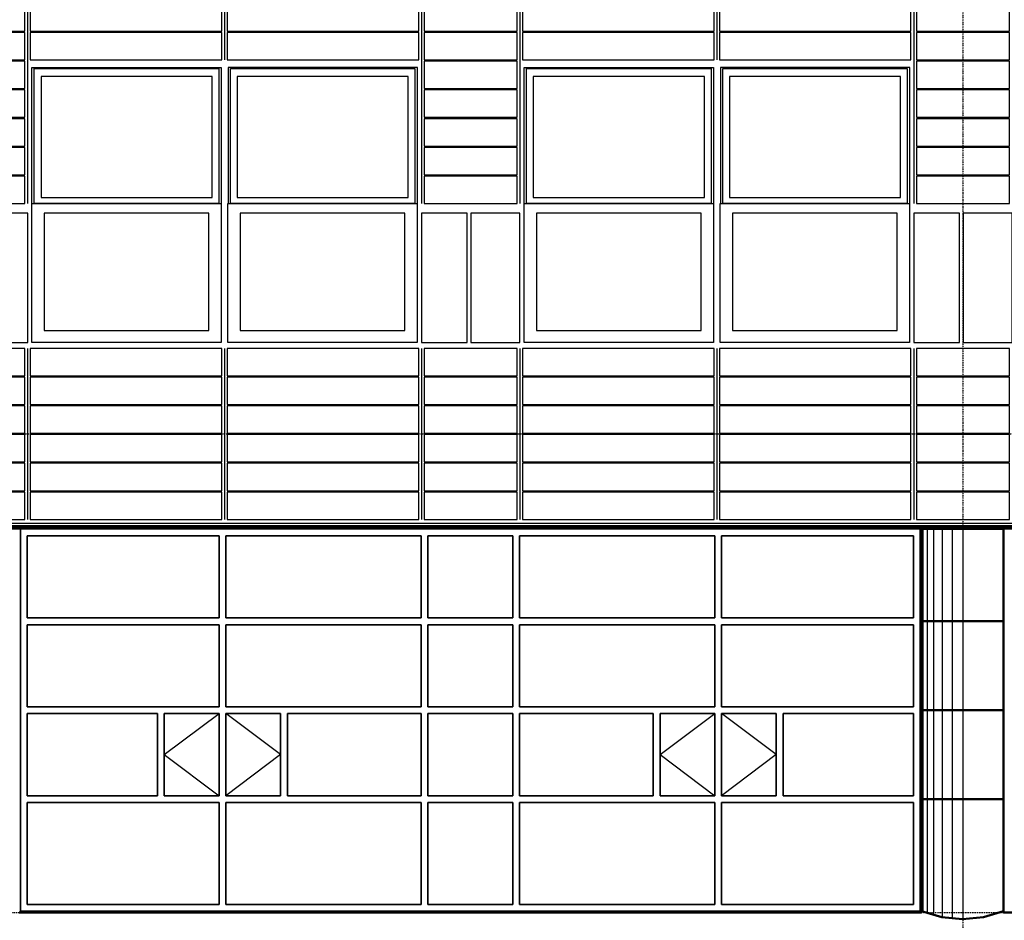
# Model space of a CAD drawing. Header units: millimetres. Extents: x -16263 to 65836, y 12201 to 60971.
# Tile 13 of 66: x 16761 to 23961, y 16995 to 23580. Entities that reach past the tile are written whole.
import ezdxf

# ---------------------------------------------------------------- set-up
doc = ezdxf.new("R2010")
doc.units = ezdxf.units.MM
doc.linetypes.add('DASHDOT', pattern=[25.4, 12.7, -6.35, 0, -6.35])
for name, color, linetype in [('AL$4A---_STEMPEL', 7, 'Continuous'), ('alu uprof', 3, 'Continuous'), ('alu vprof', 3, 'Continuous'), ('keramiek', 1, 'Continuous'), ('kozijn', 2, 'Continuous'), ('stramien', 1, 'DASHDOT'), ('vanarris', 253, 'Continuous')]:
    doc.layers.add(name, color=color, linetype=linetype)

# ---------------------------------------------------------------- blocks, each defined once
blk = doc.blocks.new('*U159')
at = {"layer": 'keramiek'}
blk.add_lwpolyline([(20, -100), (1420, -100), (1420, 100), (20, 100)], close=True, dxfattribs=at)
blk = doc.blocks.new('*U160')
at = {"layer": 'keramiek', "color": 0, "linetype": 'ByBlock', "lineweight": -2, "transparency": 16777216}
for p in [(0, 1050), (1440, 1050), (0, 840), (1440, 840), (0, 630), (1440, 630), (0, 420), (1440, 420), (0, 210), (1440, 210), (0, 0), (1440, 0)]:
    blk.add_blockref('*U159', p, dxfattribs=at)
blk = doc.blocks.new('*U161')
at = {"layer": 'keramiek'}
blk.add_lwpolyline([(-340, -100), (340, -100), (340, 100), (-340, 100)], close=True, dxfattribs=at)
blk = doc.blocks.new('*U162')
at = {"layer": 'alu uprof', "color": 0, "linetype": 'ByBlock', "lineweight": -2, "transparency": 16777216}
for p in [(0, 1050), (0, 840), (0, 630), (0, 420), (0, 210), (0, 0)]:
    blk.add_blockref('*U161', p, dxfattribs=at)
blk = doc.blocks.new('*U163')
at = {"layer": 'keramiek'}
blk.add_lwpolyline([(20, -100), (1420, -100), (1420, 100), (20, 100)], close=True, dxfattribs=at)
blk = doc.blocks.new('*U164')
at = {"layer": 'keramiek', "color": 0, "linetype": 'ByBlock', "lineweight": -2, "transparency": 16777216}
for p in [(0, 420), (1440, 420), (0, 210), (1440, 210), (0, 0), (1440, 0)]:
    blk.add_blockref('*U163', p, dxfattribs=at)
blk = doc.blocks.new('*U165')
at = {"layer": 'keramiek'}
blk.add_lwpolyline([(-340, -100), (340, -100), (340, 100), (-340, 100)], close=True, dxfattribs=at)
blk = doc.blocks.new('*U166')
at = {"layer": 'alu uprof', "color": 0, "linetype": 'ByBlock', "lineweight": -2, "transparency": 16777216}
for p in [(0, 1470), (0, 1260), (0, 1050), (0, 840), (0, 630), (0, 420), (0, 210), (0, 0)]:
    blk.add_blockref('*U165', p, dxfattribs=at)
blk = doc.blocks.new('*U29')
at = {"layer": 'alu vprof'}
for points in [[(-1800, 1990), (-1800, 320)], [(-360, 1990), (-360, 1370)], [(1080, 1990), (1080, 320)], [(-1800, -740), (-1800, -1990)], [(-360, -740), (-360, -1990)], [(1080, -740), (1080, -1990)]]:
    blk.add_lwpolyline(points, dxfattribs=at)
at = {"layer": 'stramien'}
for points in [[(-1800, 1990), (-1800, 320)], [(-360, 1990), (-360, 1370)], [(1080, 1990), (1080, 320)], [(-1800, -740), (-1800, -1990)], [(-360, -740), (-360, -1990)], [(1080, -740), (1080, -1990)]]:
    blk.add_lwpolyline(points, dxfattribs=at)
at = {"layer": 'alu uprof'}
for name, p in [('*U166', (1440, 420)), ('*U162', (1440, -1890))]:
    blk.add_blockref(name, p, dxfattribs=at)
at = {"layer": 'keramiek'}
for name, p in [('*U164', (-1800, 1470)), ('*U160', (-1800, -1890))]:
    blk.add_blockref(name, p, dxfattribs=at)
blk = doc.blocks.new('*U30')
at = {"layer": 'alu uprof', "color": 0, "linetype": 'ByBlock', "lineweight": -2, "transparency": 16777216}
for p in [(14400, 0), (18000, 0), (21600, 0)]:
    blk.add_blockref('*U29', p, dxfattribs=at)
blk = doc.blocks.new('*U130')
at = {"layer": 'stramien', "color": 1, "ltscale": 0.5}
blk.add_lwpolyline([(0, 21501.2), (0, -21501.2)], dxfattribs=at)
blk = doc.blocks.new('*U129')
at = {"layer": 'stramien', "color": 0, "linetype": 'ByBlock', "lineweight": -2, "transparency": 16777216}
blk.add_blockref('*U130', (14400, 0), dxfattribs=at)
blk = doc.blocks.new('kozijnen 1')
at = {"layer": 'kozijn', "color": 1}
for points in [[(-1408.6, 1015.7), (-1408.6, 2011), (-24.4, 2011), (-24.4, 1011.7)], [(1410.6, 1015.7), (1410.6, 2011), (26.4, 2011), (26.4, 1011.7)]]:
    blk.add_lwpolyline(points, dxfattribs=at)
at = {"layer": 'kozijn'}
for points in [[(-1391.3, 2003), (-41.4, 2003), (-41.4, 1015.7), (-1391.3, 1015.7)], [(-91, 1944), (-1341.6, 1944), (-1341.6, 1058.1), (-91, 1058.1)], [(43.4, 2003), (1393.2, 2003), (1393.2, 1015.7), (43.4, 1015.7)], [(1343.6, 1944), (93, 1944), (93, 1058.1), (1343.6, 1058.1)], [(-1409, 1015.7), (-25, 1015.7), (-25, 0), (-1409, 0)], [(25.6, 1015.7), (1409.6, 1015.7), (1409.6, 0), (25.6, 0)], [(-1799, 0), (-1439, 0), (-1439, 945), (-1799, 945)], [(-1319, 87), (-115, 87), (-115, 945), (-1319, 945)], [(115.6, 87), (1319.6, 87), (1319.6, 945), (115.6, 945)], [(1441, 0), (1775, 0), (1775, 945), (1441, 945)]]:
    blk.add_lwpolyline(points, close=True, dxfattribs=at)
blk = doc.blocks.new('*U191')
at = {"layer": 'kozijn'}
blk.add_blockref('kozijnen 1', (12, -1005.5), dxfattribs=at)
blk = doc.blocks.new('*U192')
at = {"layer": 'alu vprof', "color": 0, "linetype": 'ByBlock', "lineweight": -2, "transparency": 16777216}
for p in [(18000, 0), (21600, 0), (25200, 0)]:
    blk.add_blockref('*U191', p, dxfattribs=at)
blk = doc.blocks.new('vanarris noord')
at = {"layer": 'vanarris', "lineweight": 70}
blk.add_line((-25500, 17.5), (43200, 17.5), dxfattribs=at)
at = {"layer": 'vanarris', "lineweight": 50}
for p, q in [((0, 10), (7200, 10)), ((6900, 0), (6900, -2795)), ((6900, 0), (7200, 0)), ((7200, 10), (14400, 10)), ((7200, 0), (7500, 0)), ((7500, 0), (7500, -2795)), ((6900, -675), (7200, -675)), ((7500, -675), (7200, -675)), ((6900, -1325), (7200, -1325)), ((7500, -1325), (7200, -1325)), ((6900, -1975), (7200, -1975)), ((7500, -1975), (7200, -1975)), ((300, -2805), (6900, -2805)), ((7047.5, -2837.5), (6900, -2795)), ((7500, -2795), (7352.5, -2837.5)), ((7500, -2805), (14100, -2805)), ((7200, -2852.5), (7047.5, -2837.5)), ((7352.5, -2837.5), (7200, -2852.5))]:
    blk.add_line(p, q, dxfattribs=at)
at = {"layer": 'vanarris', "lineweight": 35}
for p, q in [((310, 0), (310, -2795)), ((6890, 0), (310, 0)), ((6890, 0), (6890, -2795)), ((360, -50), (360, -650)), ((1762.5, -50), (360, -50)), ((1762.5, -50), (1762.5, -650)), ((1812.5, -50), (1812.5, -650)), ((1812.5, -50), (3240, -50)), ((3240, -50), (3240, -650)), ((3290, -50), (3290, -650)), ((3290, -50), (3910, -50)), ((3910, -50), (3910, -650)), ((3960, -50), (3960, -650)), ((5387.5, -50), (3960, -50)), ((5387.5, -50), (5387.5, -650)), ((5437.5, -50), (5437.5, -650)), ((5437.5, -50), (6840, -50)), ((6840, -50), (6840, -650)), ((1762.5, -650), (360, -650)), ((360, -700), (360, -1300)), ((1762.5, -700), (360, -700)), ((1762.5, -700), (1762.5, -1300)), ((3240, -650), (1812.5, -650)), ((1812.5, -700), (1812.5, -1300)), ((3240, -700), (1812.5, -700)), ((3240, -700), (3240, -1300)), ((3910, -650), (3290, -650)), ((3290, -700), (3290, -1300)), ((3290, -700), (3910, -700)), ((3910, -700), (3910, -1300)), ((3960, -650), (5387.5, -650)), ((3960, -700), (3960, -1300)), ((3960, -700), (5387.5, -700)), ((5387.5, -700), (5387.5, -1300)), ((5437.5, -650), (6840, -650)), ((5437.5, -700), (5437.5, -1300)), ((5437.5, -700), (6840, -700)), ((6840, -700), (6840, -1300)), ((1762.5, -1300), (360, -1300)), ((360, -1350), (360, -1950)), ((360, -1350), (1312.5, -1350)), ((1312.5, -1350), (1312.5, -1950)), ((1762.5, -1350), (1362.5, -1350)), ((1362.5, -1350), (1362.5, -1950)), ((1762.5, -1350), (1762.5, -1950)), ((3240, -1300), (1812.5, -1300)), ((1812.5, -1350), (1812.5, -1950)), ((1812.5, -1350), (2212.5, -1350)), ((2212.5, -1350), (2212.5, -1950)), ((3240, -1350), (2262.5, -1350)), ((2262.5, -1350), (2262.5, -1950)), ((3240, -1350), (3240, -1950)), ((3910, -1300), (3290, -1300)), ((3290, -1350), (3290, -1950)), ((3290, -1350), (3910, -1350)), ((3910, -1350), (3910, -1950)), ((3960, -1300), (5387.5, -1300)), ((3960, -1350), (3960, -1950)), ((3960, -1350), (4937.5, -1350)), ((4937.5, -1350), (4937.5, -1950)), ((5387.5, -1350), (4987.5, -1350)), ((4987.5, -1350), (4987.5, -1950)), ((5387.5, -1350), (5387.5, -1950)), ((5437.5, -1300), (6840, -1300)), ((5437.5, -1350), (5437.5, -1950)), ((5437.5, -1350), (5837.5, -1350)), ((5837.5, -1350), (5837.5, -1950)), ((6840, -1350), (5887.5, -1350)), ((5887.5, -1350), (5887.5, -1950)), ((6840, -1350), (6840, -1950)), ((360, -1950), (1312.5, -1950)), ((360, -2000), (360, -2745)), ((1762.5, -2000), (360, -2000)), ((1762.5, -1950), (1362.5, -1950)), ((1762.5, -2000), (1762.5, -2745)), ((1812.5, -1950), (2212.5, -1950)), ((1812.5, -2000), (1812.5, -2745)), ((3240, -2000), (1812.5, -2000)), ((3240, -1950), (2262.5, -1950)), ((3240, -2000), (3240, -2745)), ((3290, -1950), (3910, -1950)), ((3290, -2000), (3290, -2745)), ((3290, -2000), (3910, -2000)), ((3910, -2000), (3910, -2745)), ((3960, -1950), (4937.5, -1950)), ((3960, -2000), (3960, -2745)), ((3960, -2000), (5387.5, -2000)), ((5387.5, -1950), (4987.5, -1950)), ((5387.5, -2000), (5387.5, -2745)), ((5437.5, -1950), (5837.5, -1950)), ((5437.5, -2000), (5437.5, -2745)), ((5437.5, -2000), (6840, -2000)), ((6840, -1950), (5887.5, -1950)), ((6840, -2000), (6840, -2745)), ((310, -2795), (6890, -2795)), ((1762.5, -2745), (360, -2745)), ((3240, -2745), (1812.5, -2745)), ((3910, -2745), (3290, -2745)), ((3960, -2745), (5387.5, -2745)), ((5437.5, -2745), (6840, -2745))]:
    blk.add_line(p, q, dxfattribs=at)
at = {"layer": 'vanarris', "lineweight": 25}
for p, q in [((6910, 0), (6910, -2797.5)), ((6940, 0), (6940, -2810)), ((6987.5, 0), (6987.5, -2825)), ((7050, 0), (7050, -2837.5)), ((7122.5, 0), (7122.5, -2847.5)), ((7202.5, 0), (7202.5, -2847.5)), ((1362.5, -1650), (1762.5, -1350)), ((2212.5, -1650), (1812.5, -1350)), ((4987.5, -1650), (5387.5, -1350)), ((5837.5, -1650), (5437.5, -1350)), ((1362.5, -1650), (1762.5, -1950)), ((2212.5, -1650), (1812.5, -1950)), ((4987.5, -1650), (5387.5, -1950)), ((5837.5, -1650), (5437.5, -1950))]:
    blk.add_line(p, q, dxfattribs=at)

msp = doc.modelspace()

# ---------------------------------------------------------------- linework, layer by layer
at = {"layer": 'alu uprof'}
msp.add_lwpolyline([(-9641.126, 19856.188), (60558.874, 19856.188), (60558.874, 19896.188), (-9641.126, 19896.188)], close=True, dxfattribs=at)
at = {"layer": 'stramien', "color": 1, "ltscale": 0.5}
for points in [[(-16263.493, 20551.188), (63899.959, 20551.188)], [(-16263.493, 17051.188), (63899.959, 17051.188)]]:
    msp.add_lwpolyline(points, dxfattribs=at)

# ---------------------------------------------------------------- block references
at = {"layer": 'AL$4A---_STEMPEL'}
msp.add_blockref('vanarris noord', (16456.374, 19856.188), dxfattribs=at)
at = {"layer": 'alu uprof'}
msp.add_blockref('*U30', (618.874, 21916.188), dxfattribs=at)
at = {"layer": 'alu vprof'}
msp.add_blockref('*U192', (246.855, 22225.996), dxfattribs=at)
at = {"layer": 'stramien'}
msp.add_blockref('*U129', (9258.874, 34367.487), dxfattribs=at)

doc.saveas('drawing.dxf')
